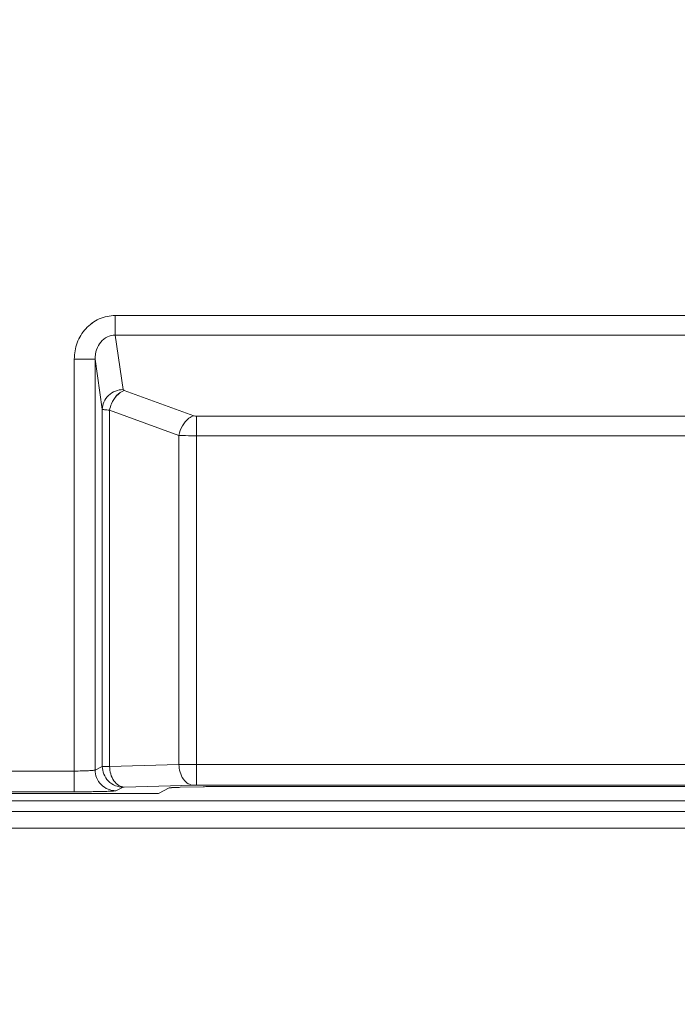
# Model space of a CAD drawing. Header units: millimetres. Extents: x -296 to 295, y -209 to 209.
# Tile 41 of 120: x -213 to -205, y 120 to 132. Entities that reach past the tile are written whole.
import ezdxf

# ---------------------------------------------------------------- set-up
doc = ezdxf.new("R2010")
doc.units = ezdxf.units.MM
doc.header["$MEASUREMENT"] = 0
doc.layers.add('layer 1', color=7, linetype='Continuous')

msp = doc.modelspace()

# ---------------------------------------------------------------- linework, layer by layer
at = {"layer": 'layer 1', "color": 1, "lineweight": 0}
msp.add_open_spline([(295.3283, 209.2747), (295.3283, 209.2747), (295.3283, -208.9236), (295.3283, -208.9236), (295.3283, -208.9236), (-296.1944, -208.9236), (-296.1944, -208.9236), (-296.1944, -208.9236), (-296.1944, 209.2747), (-296.1944, 209.2747), (-296.1944, 209.2747), (295.3283, 209.2747), (295.3283, 209.2747)], degree=3, knots=[0, 0, 0, 0, 0.25, 0.25, 0.25, 0.5, 0.5, 0.5, 0.75, 0.75, 0.75, 1, 1, 1, 1], dxfattribs=at)
at = {"layer": 'layer 1', "color": 5, "lineweight": 0}
msp.add_open_spline([(-281.2487, 194.7284), (-281.2487, 194.7284), (-281.2487, -197.0649), (-281.2487, -197.0649), (-281.2487, -197.0649), (283.3586, -197.0649), (283.3586, -197.0649)], degree=3, knots=[0, 0, 0, 0, 0.5, 0.5, 0.5, 1, 1, 1, 1], dxfattribs=at)
at = {"layer": 'layer 1', "lineweight": 9}
for points, knots in [([(-211.941, 128.3062), (-212.0069, 128.3058), (-212.0738, 128.2918), (-212.1345, 128.2646), (-212.1952, 128.2374), (-212.2496, 128.197), (-212.2945, 128.148), (-212.3393, 128.0989), (-212.3746, 128.041), (-212.3976, 127.9788), (-212.4207, 127.9165), (-212.4316, 127.8497), (-212.4327, 127.7836)], [0, 0, 0, 0, 0.25, 0.25, 0.25, 0.5, 0.5, 0.5, 0.75, 0.75, 0.75, 1, 1, 1, 1]), ([(-211.9409, 128.3062), (-212.0069, 128.3058), (-212.0738, 128.2917), (-212.1344, 128.2645), (-212.1951, 128.2373), (-212.2496, 128.197), (-212.2944, 128.1479), (-212.3393, 128.0988), (-212.3745, 128.041), (-212.3976, 127.9787), (-212.4207, 127.9164), (-212.4316, 127.8497), (-212.4327, 127.7836)], [0, 0, 0, 0, 0.25, 0.25, 0.25, 0.5, 0.5, 0.5, 0.75, 0.75, 0.75, 1, 1, 1, 1]), ([(-211.941, 128.0713), (-211.9735, 128.0718), (-212.0066, 128.0642), (-212.0361, 128.0498), (-212.066, 128.0352), (-212.0922, 128.0136), (-212.1136, 127.9883), (-212.1363, 127.9612), (-212.1536, 127.9298), (-212.1652, 127.8963), (-212.1778, 127.8602), (-212.1836, 127.8217), (-212.183, 127.7836)], [0, 0, 0, 0, 0.25, 0.25, 0.25, 0.5, 0.5, 0.5, 0.75, 0.75, 0.75, 1, 1, 1, 1]), ([(-211.9409, 128.0712), (-211.9734, 128.0718), (-212.0066, 128.0641), (-212.0361, 128.0497), (-212.066, 128.0351), (-212.0922, 128.0136), (-212.1135, 127.9882), (-212.1363, 127.9612), (-212.1536, 127.9297), (-212.1652, 127.8963), (-212.1777, 127.8601), (-212.1836, 127.8216), (-212.183, 127.7836)], [0, 0, 0, 0, 0.25, 0.25, 0.25, 0.5, 0.5, 0.5, 0.75, 0.75, 0.75, 1, 1, 1, 1]), ([(-211.847, 127.4185), (-211.8779, 127.4179), (-211.9089, 127.4119), (-211.938, 127.4008), (-211.969, 127.3888), (-211.9977, 127.371), (-212.0219, 127.3482), (-212.0456, 127.3259), (-212.0649, 127.299), (-212.0778, 127.2692), (-212.0896, 127.2421), (-212.0961, 127.2128), (-212.0966, 127.1835)], [0, 0, 0, 0, 0.25, 0.25, 0.25, 0.5, 0.5, 0.5, 0.75, 0.75, 0.75, 1, 1, 1, 1]), ([(-211.8469, 127.4184), (-211.8778, 127.4179), (-211.9089, 127.4119), (-211.9379, 127.4007), (-211.969, 127.3888), (-211.9977, 127.3709), (-212.0219, 127.3481), (-212.0455, 127.3259), (-212.0648, 127.299), (-212.0778, 127.2691), (-212.0895, 127.2421), (-212.096, 127.2127), (-212.0966, 127.1835)], [0, 0, 0, 0, 0.25, 0.25, 0.25, 0.5, 0.5, 0.5, 0.75, 0.75, 0.75, 1, 1, 1, 1]), ([(-212.0097, 127.172), (-212.0049, 127.1983), (-211.9974, 127.2237), (-211.9866, 127.2487), (-211.957, 127.3178), (-211.9029, 127.3845), (-211.8329, 127.407)], [0, 0, 0, 0, 0.5, 0.5, 0.5, 1, 1, 1, 1]), ([(-212.0097, 127.172), (-212.0049, 127.1983), (-211.9974, 127.2236), (-211.9866, 127.2487), (-211.957, 127.3177), (-211.9029, 127.3844), (-211.8329, 127.4069)], [0, 0, 0, 0, 0.5, 0.5, 0.5, 1, 1, 1, 1]), ([(-211.847, 127.4185), (-211.8468, 127.4173), (-211.8463, 127.4163), (-211.8457, 127.4153), (-211.843, 127.411), (-211.8377, 127.4087), (-211.8329, 127.407)], [0, 0, 0, 0, 0.5, 0.5, 0.5, 1, 1, 1, 1]), ([(-211.8469, 127.4184), (-211.8468, 127.4173), (-211.8463, 127.4162), (-211.8457, 127.4153), (-211.843, 127.4109), (-211.8377, 127.4087), (-211.8329, 127.4069)], [0, 0, 0, 0, 0.5, 0.5, 0.5, 1, 1, 1, 1]), ([(-212.0097, 127.172), (-212.0213, 127.1727), (-212.0329, 127.1736), (-212.0446, 127.1745), (-212.0535, 127.1752), (-212.0625, 127.176), (-212.0711, 127.1773), (-212.0769, 127.1782), (-212.0825, 127.1793), (-212.0887, 127.1804), (-212.0917, 127.1809), (-212.0947, 127.1814), (-212.0966, 127.1835)], [0, 0, 0, 0, 0.25, 0.25, 0.25, 0.5, 0.5, 0.5, 0.75, 0.75, 0.75, 1, 1, 1, 1]), ([(-212.0097, 127.172), (-212.0213, 127.1727), (-212.0329, 127.1735), (-212.0445, 127.1745), (-212.0535, 127.1752), (-212.0624, 127.176), (-212.0711, 127.1773), (-212.0769, 127.1781), (-212.0825, 127.1792), (-212.0887, 127.1803), (-212.0916, 127.1808), (-212.0947, 127.1814), (-212.0966, 127.1835)], [0, 0, 0, 0, 0.25, 0.25, 0.25, 0.5, 0.5, 0.5, 0.75, 0.75, 0.75, 1, 1, 1, 1]), ([(-211.0012, 127.1043), (-211.0219, 127.0976), (-211.0413, 127.0868), (-211.0589, 127.0736), (-211.1227, 127.0259), (-211.1639, 126.9469), (-211.178, 126.8693)], [0, 0, 0, 0, 0.5, 0.5, 0.5, 1, 1, 1, 1]), ([(-211.0012, 127.1042), (-211.0219, 127.0976), (-211.0412, 127.0868), (-211.0589, 127.0736), (-211.1226, 127.0259), (-211.1638, 126.9468), (-211.1779, 126.8693)], [0, 0, 0, 0, 0.5, 0.5, 0.5, 1, 1, 1, 1]), ([(-211.0012, 127.1043), (-210.9989, 127.1034), (-210.9964, 127.1027), (-210.994, 127.1021), (-210.9852, 127.0999), (-210.9761, 127.0991), (-210.9671, 127.0991)], [0, 0, 0, 0, 0.5, 0.5, 0.5, 1, 1, 1, 1]), ([(-211.0012, 127.1042), (-210.9988, 127.1034), (-210.9964, 127.1027), (-210.994, 127.1021), (-210.9852, 127.0999), (-210.9761, 127.0991), (-210.9671, 127.0991)], [0, 0, 0, 0, 0.5, 0.5, 0.5, 1, 1, 1, 1]), ([(-210.9671, 126.8642), (-210.9865, 126.8642), (-211.006, 126.8643), (-211.0254, 126.8645), (-211.0763, 126.8651), (-211.1272, 126.8663), (-211.178, 126.8693)], [0, 0, 0, 0, 0.5, 0.5, 0.5, 1, 1, 1, 1]), ([(-210.9671, 126.8642), (-210.9865, 126.8642), (-211.0059, 126.8643), (-211.0253, 126.8645), (-211.0762, 126.8651), (-211.1271, 126.8663), (-211.1779, 126.8693)], [0, 0, 0, 0, 0.5, 0.5, 0.5, 1, 1, 1, 1]), ([(-212.183, 122.8587), (-212.1847, 122.8569), (-212.1874, 122.8566), (-212.19, 122.8562), (-212.1955, 122.8555), (-212.2005, 122.8546), (-212.2056, 122.854), (-212.2134, 122.853), (-212.2214, 122.8524), (-212.2294, 122.8519), (-212.2398, 122.8512), (-212.2501, 122.8505), (-212.2605, 122.85), (-212.2729, 122.8494), (-212.2853, 122.8489), (-212.2978, 122.8485), (-212.3118, 122.8481), (-212.3259, 122.8477), (-212.34, 122.8474), (-212.3709, 122.8468), (-212.4018, 122.8464), (-212.4327, 122.8463)], [0, 0, 0, 0, 0.1428571, 0.1428571, 0.1428571, 0.2857143, 0.2857143, 0.2857143, 0.4285714, 0.4285714, 0.4285714, 0.5714286, 0.5714286, 0.5714286, 0.7142857, 0.7142857, 0.7142857, 0.8571429, 0.8571429, 0.8571429, 1, 1, 1, 1]), ([(-212.183, 122.8587), (-212.1847, 122.8569), (-212.1874, 122.8566), (-212.1899, 122.8562), (-212.1954, 122.8554), (-212.2004, 122.8546), (-212.2056, 122.8539), (-212.2133, 122.8529), (-212.2214, 122.8523), (-212.2294, 122.8518), (-212.2398, 122.8511), (-212.2501, 122.8505), (-212.2604, 122.85), (-212.2728, 122.8494), (-212.2853, 122.8489), (-212.2977, 122.8485), (-212.3118, 122.848), (-212.3259, 122.8477), (-212.3399, 122.8474), (-212.3708, 122.8467), (-212.4017, 122.8464), (-212.4327, 122.8463)], [0, 0, 0, 0, 0.1428571, 0.1428571, 0.1428571, 0.2857143, 0.2857143, 0.2857143, 0.4285714, 0.4285714, 0.4285714, 0.5714286, 0.5714286, 0.5714286, 0.7142857, 0.7142857, 0.7142857, 0.8571429, 0.8571429, 0.8571429, 1, 1, 1, 1]), ([(-211.9349, 122.6103), (-211.9659, 122.6103), (-211.9971, 122.6163), (-212.0261, 122.6278), (-212.0576, 122.6403), (-212.0864, 122.6593), (-212.1102, 122.6832), (-212.1341, 122.7071), (-212.1531, 122.7359), (-212.1655, 122.7673), (-212.177, 122.7964), (-212.183, 122.8277), (-212.183, 122.8587)], [0, 0, 0, 0, 0.25, 0.25, 0.25, 0.5, 0.5, 0.5, 0.75, 0.75, 0.75, 1, 1, 1, 1]), ([(-211.9348, 122.6103), (-211.9658, 122.6103), (-211.9971, 122.6163), (-212.0261, 122.6278), (-212.0575, 122.6403), (-212.0863, 122.6593), (-212.1102, 122.6831), (-212.1341, 122.707), (-212.153, 122.7359), (-212.1655, 122.7673), (-212.177, 122.7964), (-212.183, 122.8277), (-212.183, 122.8587)], [0, 0, 0, 0, 0.25, 0.25, 0.25, 0.5, 0.5, 0.5, 0.75, 0.75, 0.75, 1, 1, 1, 1]), ([(-212.0966, 122.9019), (-212.0882, 122.9025), (-212.0797, 122.9024), (-212.0713, 122.9023), (-212.0507, 122.9022), (-212.0302, 122.9027), (-212.0097, 122.9027)], [0, 0, 0, 0, 0.5, 0.5, 0.5, 1, 1, 1, 1]), ([(-212.0966, 122.9019), (-212.0882, 122.9025), (-212.0797, 122.9023), (-212.0712, 122.9023), (-212.0507, 122.9021), (-212.0302, 122.9026), (-212.0097, 122.9027)], [0, 0, 0, 0, 0.5, 0.5, 0.5, 1, 1, 1, 1]), ([(-212.0966, 122.9019), (-212.0966, 122.8709), (-212.0906, 122.8396), (-212.0791, 122.8105), (-212.0666, 122.7791), (-212.0477, 122.7503), (-212.0238, 122.7264), (-212, 122.7025), (-211.9712, 122.6835), (-211.9397, 122.671), (-211.9107, 122.6595), (-211.8794, 122.6535), (-211.8485, 122.6535)], [0, 0, 0, 0, 0.25, 0.25, 0.25, 0.5, 0.5, 0.5, 0.75, 0.75, 0.75, 1, 1, 1, 1]), ([(-212.0966, 122.9019), (-212.0965, 122.8708), (-212.0906, 122.8395), (-212.0791, 122.8105), (-212.0666, 122.779), (-212.0477, 122.7502), (-212.0238, 122.7263), (-211.9999, 122.7024), (-211.9711, 122.6834), (-211.9397, 122.671), (-211.9107, 122.6595), (-211.8794, 122.6535), (-211.8484, 122.6534)], [0, 0, 0, 0, 0.25, 0.25, 0.25, 0.5, 0.5, 0.5, 0.75, 0.75, 0.75, 1, 1, 1, 1]), ([(-211.834, 122.6543), (-211.8562, 122.6549), (-211.8785, 122.6619), (-211.898, 122.6731), (-211.9217, 122.6867), (-211.9414, 122.7064), (-211.9571, 122.7287), (-211.975, 122.754), (-211.9878, 122.7825), (-211.9964, 122.8122), (-212.0049, 122.8417), (-212.0093, 122.8723), (-212.0097, 122.9027)], [0, 0, 0, 0, 0.25, 0.25, 0.25, 0.5, 0.5, 0.5, 0.75, 0.75, 0.75, 1, 1, 1, 1]), ([(-211.8339, 122.6543), (-211.8562, 122.6549), (-211.8785, 122.6619), (-211.898, 122.673), (-211.9217, 122.6866), (-211.9413, 122.7064), (-211.9571, 122.7287), (-211.975, 122.754), (-211.9878, 122.7825), (-211.9964, 122.8122), (-212.0049, 122.8416), (-212.0093, 122.8722), (-212.0097, 122.9027)], [0, 0, 0, 0, 0.25, 0.25, 0.25, 0.5, 0.5, 0.5, 0.75, 0.75, 0.75, 1, 1, 1, 1]), ([(-211.178, 122.9245), (-211.1776, 122.894), (-211.1732, 122.8634), (-211.1647, 122.834), (-211.1561, 122.8043), (-211.1433, 122.7758), (-211.1254, 122.7505), (-211.1096, 122.7282), (-211.09, 122.7084), (-211.0663, 122.6949), (-211.0468, 122.6837), (-211.0245, 122.6767), (-211.0023, 122.6761)], [0, 0, 0, 0, 0.25, 0.25, 0.25, 0.5, 0.5, 0.5, 0.75, 0.75, 0.75, 1, 1, 1, 1]), ([(-211.1779, 122.9245), (-211.1775, 122.894), (-211.1732, 122.8634), (-211.1647, 122.834), (-211.1561, 122.8043), (-211.1432, 122.7757), (-211.1253, 122.7504), (-211.1096, 122.7282), (-211.09, 122.7084), (-211.0663, 122.6948), (-211.0467, 122.6836), (-211.0245, 122.6766), (-211.0022, 122.6761)], [0, 0, 0, 0, 0.25, 0.25, 0.25, 0.5, 0.5, 0.5, 0.75, 0.75, 0.75, 1, 1, 1, 1]), ([(-212.4327, 122.5979), (-212.3711, 122.5979), (-212.3095, 122.5982), (-212.2479, 122.5989), (-212.2199, 122.5991), (-212.1919, 122.5995), (-212.1639, 122.6), (-212.1391, 122.6004), (-212.1143, 122.6009), (-212.0895, 122.6015), (-212.0689, 122.602), (-212.0482, 122.6027), (-212.0275, 122.6034), (-212.0116, 122.6039), (-211.9957, 122.6044), (-211.9799, 122.6055), (-211.9696, 122.6062), (-211.9594, 122.6072), (-211.9489, 122.6079), (-211.9441, 122.6082), (-211.9392, 122.6084), (-211.9349, 122.6103)], [0, 0, 0, 0, 0.1428571, 0.1428571, 0.1428571, 0.2857143, 0.2857143, 0.2857143, 0.4285714, 0.4285714, 0.4285714, 0.5714286, 0.5714286, 0.5714286, 0.7142857, 0.7142857, 0.7142857, 0.8571429, 0.8571429, 0.8571429, 1, 1, 1, 1]), ([(-212.4327, 122.5979), (-212.3711, 122.5979), (-212.3095, 122.5982), (-212.2479, 122.5988), (-212.2199, 122.5991), (-212.1919, 122.5995), (-212.1639, 122.5999), (-212.1391, 122.6004), (-212.1143, 122.6008), (-212.0895, 122.6015), (-212.0688, 122.602), (-212.0481, 122.6027), (-212.0274, 122.6033), (-212.0115, 122.6039), (-211.9956, 122.6044), (-211.9799, 122.6055), (-211.9696, 122.6062), (-211.9594, 122.6072), (-211.9488, 122.6078), (-211.944, 122.6081), (-211.9392, 122.6083), (-211.9348, 122.6103)], [0, 0, 0, 0, 0.1428571, 0.1428571, 0.1428571, 0.2857143, 0.2857143, 0.2857143, 0.4285714, 0.4285714, 0.4285714, 0.5714286, 0.5714286, 0.5714286, 0.7142857, 0.7142857, 0.7142857, 0.8571429, 0.8571429, 0.8571429, 1, 1, 1, 1]), ([(-211.8485, 122.6535), (-211.8472, 122.6541), (-211.8457, 122.654), (-211.8442, 122.6539), (-211.8407, 122.6538), (-211.8374, 122.6542), (-211.834, 122.6543)], [0, 0, 0, 0, 0.5, 0.5, 0.5, 1, 1, 1, 1]), ([(-211.8484, 122.6534), (-211.8472, 122.6541), (-211.8457, 122.6539), (-211.8442, 122.6539), (-211.8407, 122.6538), (-211.8374, 122.6542), (-211.8339, 122.6543)], [0, 0, 0, 0, 0.5, 0.5, 0.5, 1, 1, 1, 1]), ([(-211.2939, 122.6437), (-211.2927, 122.6443), (-211.2913, 122.6446), (-211.2899, 122.6448), (-211.2873, 122.6452), (-211.2848, 122.6455), (-211.2822, 122.6458), (-211.2735, 122.6469), (-211.2646, 122.6474), (-211.2558, 122.6478), (-211.2425, 122.6486), (-211.2292, 122.6492), (-211.2159, 122.6497), (-211.1985, 122.6504), (-211.181, 122.6509), (-211.1636, 122.6514)], [0, 0, 0, 0, 0.2, 0.2, 0.2, 0.4, 0.4, 0.4, 0.6, 0.6, 0.6, 0.8, 0.8, 0.8, 1, 1, 1, 1]), ([(-211.2939, 122.6437), (-211.2927, 122.6443), (-211.2913, 122.6445), (-211.2899, 122.6447), (-211.2873, 122.6451), (-211.2847, 122.6455), (-211.2821, 122.6458), (-211.2734, 122.6468), (-211.2646, 122.6473), (-211.2558, 122.6478), (-211.2424, 122.6485), (-211.2292, 122.6492), (-211.2159, 122.6497), (-211.1984, 122.6504), (-211.181, 122.6509), (-211.1635, 122.6513)], [0, 0, 0, 0, 0.2, 0.2, 0.2, 0.4, 0.4, 0.4, 0.6, 0.6, 0.6, 0.8, 0.8, 0.8, 1, 1, 1, 1]), ([(-211.0023, 122.6761), (-210.9997, 122.6762), (-210.9972, 122.6762), (-210.9947, 122.6763), (-210.9855, 122.6764), (-210.9763, 122.6765), (-210.9671, 122.6765)], [0, 0, 0, 0, 0.5, 0.5, 0.5, 1, 1, 1, 1]), ([(-211.0022, 122.6761), (-210.9997, 122.6761), (-210.9972, 122.6762), (-210.9947, 122.6762), (-210.9855, 122.6764), (-210.9763, 122.6764), (-210.9671, 122.6764)], [0, 0, 0, 0, 0.5, 0.5, 0.5, 1, 1, 1, 1]), ([(-210.89, 122.6585), (-210.8674, 122.6591), (-210.8447, 122.6596), (-210.8221, 122.66), (-210.739, 122.6614), (-210.6559, 122.662), (-210.5729, 122.662)], [0, 0, 0, 0, 0.5, 0.5, 0.5, 1, 1, 1, 1]), ([(-210.89, 122.6585), (-210.8673, 122.6591), (-210.8447, 122.6596), (-210.822, 122.66), (-210.739, 122.6614), (-210.6559, 122.6619), (-210.5728, 122.6619)], [0, 0, 0, 0, 0.5, 0.5, 0.5, 1, 1, 1, 1])]:
    msp.add_open_spline(points, degree=3, knots=knots, dxfattribs=at)
for points in [[(-211.941, 128.0713), (-211.941, 128.0713), (-211.941, 128.3062), (-211.941, 128.3062)], [(-200.2403, 128.3062), (-200.2403, 128.3062), (-211.941, 128.3062), (-211.941, 128.3062)], [(-211.9409, 128.0712), (-211.9409, 128.0712), (-211.9409, 128.3062), (-211.9409, 128.3062)], [(-200.2403, 128.3062), (-200.2403, 128.3062), (-211.9409, 128.3062), (-211.9409, 128.3062)], [(-211.941, 128.0713), (-211.941, 128.0713), (-211.847, 127.4185), (-211.847, 127.4185)], [(-211.941, 128.0713), (-211.941, 128.0713), (-200.2403, 128.0713), (-200.2403, 128.0713)], [(-211.9409, 128.0712), (-211.9409, 128.0712), (-211.8469, 127.4184), (-211.8469, 127.4184)], [(-211.9409, 128.0712), (-211.9409, 128.0712), (-200.2403, 128.0712), (-200.2403, 128.0712)], [(-212.4327, 127.7836), (-212.4327, 127.7836), (-212.4327, 122.5979), (-212.4327, 122.5979)], [(-212.4327, 127.7836), (-212.4327, 127.7836), (-212.183, 127.7836), (-212.183, 127.7836)], [(-212.4327, 127.7836), (-212.4327, 127.7836), (-212.4327, 122.5979), (-212.4327, 122.5979)], [(-212.4327, 127.7836), (-212.4327, 127.7836), (-212.183, 127.7836), (-212.183, 127.7836)], [(-212.183, 122.8587), (-212.183, 122.8587), (-212.183, 127.7836), (-212.183, 127.7836)], [(-212.0966, 127.1835), (-212.0966, 127.1835), (-212.183, 127.7836), (-212.183, 127.7836)], [(-212.183, 122.8587), (-212.183, 122.8587), (-212.183, 127.7836), (-212.183, 127.7836)], [(-212.0966, 127.1835), (-212.0966, 127.1835), (-212.183, 127.7836), (-212.183, 127.7836)], [(-211.8329, 127.407), (-211.8329, 127.407), (-211.0012, 127.1043), (-211.0012, 127.1043)], [(-211.8329, 127.4069), (-211.8329, 127.4069), (-211.0012, 127.1042), (-211.0012, 127.1042)], [(-212.0966, 127.1835), (-212.0966, 127.1835), (-212.0966, 122.9019), (-212.0966, 122.9019)], [(-212.0966, 127.1835), (-212.0966, 127.1835), (-212.0966, 122.9019), (-212.0966, 122.9019)], [(-212.0097, 122.9027), (-212.0097, 122.9027), (-212.0097, 127.172), (-212.0097, 127.172)], [(-211.178, 126.8693), (-211.178, 126.8693), (-212.0097, 127.172), (-212.0097, 127.172)], [(-212.0097, 122.9027), (-212.0097, 122.9027), (-212.0097, 127.172), (-212.0097, 127.172)], [(-211.1779, 126.8693), (-211.1779, 126.8693), (-212.0097, 127.172), (-212.0097, 127.172)], [(-210.9671, 122.6765), (-210.9671, 122.6765), (-210.9671, 127.0991), (-210.9671, 127.0991)], [(-201.2142, 127.0991), (-201.2142, 127.0991), (-210.9671, 127.0991), (-210.9671, 127.0991)], [(-210.9671, 122.6764), (-210.9671, 122.6764), (-210.9671, 127.0991), (-210.9671, 127.0991)], [(-201.2141, 127.0991), (-201.2141, 127.0991), (-210.9671, 127.0991), (-210.9671, 127.0991)], [(-211.178, 126.8693), (-211.178, 126.8693), (-211.178, 122.9245), (-211.178, 122.9245)], [(-211.1779, 126.8693), (-211.1779, 126.8693), (-211.1779, 122.9245), (-211.1779, 122.9245)], [(-210.9671, 126.8642), (-210.9671, 126.8642), (-201.2142, 126.8642), (-201.2142, 126.8642)], [(-210.9671, 126.8642), (-210.9671, 126.8642), (-201.2141, 126.8642), (-201.2141, 126.8642)], [(-212.4327, 122.8463), (-212.4327, 122.8463), (-236.8835, 122.8463), (-236.8835, 122.8463)], [(-212.4327, 122.8463), (-212.4327, 122.8463), (-236.8835, 122.8463), (-236.8835, 122.8463)], [(-212.183, 122.8587), (-212.183, 122.8587), (-212.0966, 122.9019), (-212.0966, 122.9019)], [(-212.183, 122.8587), (-212.183, 122.8587), (-212.0966, 122.9019), (-212.0966, 122.9019)], [(-212.0097, 122.9027), (-212.0097, 122.9027), (-211.178, 122.9245), (-211.178, 122.9245)], [(-212.0097, 122.9027), (-212.0097, 122.9027), (-211.1779, 122.9245), (-211.1779, 122.9245)], [(-210.9671, 122.9249), (-210.9671, 122.9249), (-211.178, 122.9245), (-211.178, 122.9245)], [(-210.9671, 122.9249), (-210.9671, 122.9249), (-211.1779, 122.9245), (-211.1779, 122.9245)], [(-201.2142, 122.9249), (-201.2142, 122.9249), (-210.9671, 122.9249), (-210.9671, 122.9249)], [(-201.2141, 122.9249), (-201.2141, 122.9249), (-210.9671, 122.9249), (-210.9671, 122.9249)], [(-211.8485, 122.6535), (-211.8485, 122.6535), (-211.9349, 122.6103), (-211.9349, 122.6103)], [(-211.8484, 122.6534), (-211.8484, 122.6534), (-211.9348, 122.6103), (-211.9348, 122.6103)], [(-211.0023, 122.6761), (-211.0023, 122.6761), (-211.834, 122.6543), (-211.834, 122.6543)], [(-211.0022, 122.6761), (-211.0022, 122.6761), (-211.8339, 122.6543), (-211.8339, 122.6543)], [(-211.4252, 122.5781), (-211.4252, 122.5781), (-211.2939, 122.6437), (-211.2939, 122.6437)], [(-211.4252, 122.578), (-211.4252, 122.578), (-211.2939, 122.6437), (-211.2939, 122.6437)], [(-211.1636, 122.6514), (-211.1636, 122.6514), (-210.89, 122.6585), (-210.89, 122.6585)], [(-211.1635, 122.6513), (-211.1635, 122.6513), (-210.89, 122.6585), (-210.89, 122.6585)], [(-210.9671, 122.6765), (-210.9671, 122.6765), (-201.2142, 122.6765), (-201.2142, 122.6765)], [(-210.9671, 122.6764), (-210.9671, 122.6764), (-201.2141, 122.6764), (-201.2141, 122.6764)], [(-201.6084, 122.662), (-201.6084, 122.662), (-210.5729, 122.662), (-210.5729, 122.662)], [(-201.6084, 122.6619), (-201.6084, 122.6619), (-210.5728, 122.6619), (-210.5728, 122.6619)], [(-237.7032, 122.5781), (-237.7032, 122.5781), (-211.4252, 122.5781), (-211.4252, 122.5781)], [(-237.7032, 122.578), (-237.7032, 122.578), (-211.4252, 122.578), (-211.4252, 122.578)], [(-236.8835, 122.5979), (-236.8835, 122.5979), (-212.4327, 122.5979), (-212.4327, 122.5979)], [(-236.8835, 122.5979), (-236.8835, 122.5979), (-212.4327, 122.5979), (-212.4327, 122.5979)], [(-199.5606, 122.4892), (-199.5606, 122.4892), (-214.9157, 122.4892), (-214.9157, 122.4892)], [(-199.5605, 122.4892), (-199.5605, 122.4892), (-214.9156, 122.4892), (-214.9156, 122.4892)], [(-199.2977, 122.3634), (-199.2977, 122.3634), (-236.8835, 122.3634), (-236.8835, 122.3634)], [(-199.2977, 122.3634), (-199.2977, 122.3634), (-236.8835, 122.3634), (-236.8835, 122.3634)], [(-236.8835, 122.1635), (-236.8835, 122.1635), (-199.2977, 122.1635), (-199.2977, 122.1635)], [(-236.8835, 122.1634), (-236.8835, 122.1634), (-199.2977, 122.1634), (-199.2977, 122.1634)]]:
    msp.add_open_spline(points, degree=3, dxfattribs=at)

doc.saveas('drawing.dxf')
